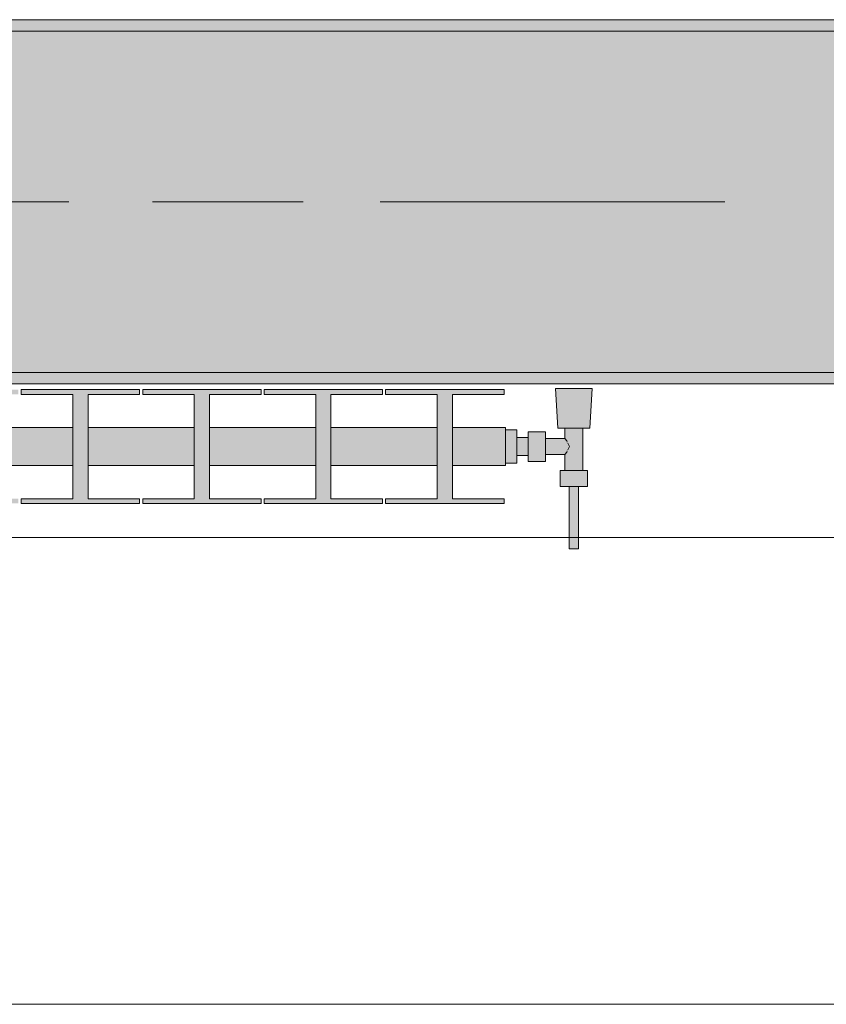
# Model space of a CAD drawing. Header units: metres. Extents: x -3.6 to 84.5, y -11 to 16.8.
# Tile 47 of 256: x 17.063 to 17.772, y -0.155 to 0.71. Entities that reach past the tile are written whole.
import ezdxf

# ---------------------------------------------------------------- set-up
doc = ezdxf.new("R2010")
doc.units = ezdxf.units.M
doc.header["$MEASUREMENT"] = 0
doc.linetypes.add('Achse', pattern=[0.2, 0.1, -0.05, 0, -0.05])
doc.linetypes.add('Strichlinie doppelt', pattern=[0.546806, 0.264583, -0.105833, 0.070556, -0.105833])
for name, color, linetype in [('451 - Universal.Achsen Raster', 7, 'Continuous'), ('604 - Struktur.Wand Aussen', 7, 'Continuous'), ('608 - Struktur.Träger', 7, 'Continuous'), ('801 - HKLSE.Heizung_ Klima_ Lüftung', 7, 'Continuous')]:
    doc.layers.add(name, color=color, linetype=linetype)
pattern_1 = [(45, (0, 0), (-0.01767767, 0.01767767), [0, -0.025])]

msp = doc.modelspace()

# ---------------------------------------------------------------- hatches: boundary and pattern name
at = {"layer": '608 - Struktur.Träger', "linetype": 'Continuous', "lineweight": 0, "true_color": 0x000000}
h = msp.add_hatch(dxfattribs=at)
h.set_pattern_fill('Gips_0001', color=18, style=0, pattern_type=2)
h.set_pattern_definition(pattern_1)
h.paths.add_polyline_path([(15.08999, 0.70998), (15.08999, 0.69998), (18.36999, 0.69998), (18.36999, 0.70998)])
h = msp.add_hatch(dxfattribs=at)
h.set_pattern_fill('Beton__Stahlbeton_0001', color=18, style=0, pattern_type=2)
h.set_pattern_definition([(45, (0, 0), (-0.08485281, 0.08485281), []), (45, (-0.04243, 0.04243), (-0.08485281, 0.08485281), [0.09, -0.03])])
h.paths.add_polyline_path([(0.68999, 0.69998), (0.37999, 0.69998), (0.37999, 0.39998), (0.68999, 0.39998), (3.96999, 0.39998), (4.28999, 0.39998), (7.56999, 0.39998), (7.88999, 0.39998), (11.16999, 0.39998), (11.48999, 0.39998), (14.76999, 0.39998), (15.08999, 0.39998), (18.36999, 0.39998), (18.68999, 0.39998), (21.96999, 0.39998), (22.28999, 0.39998), (25.56999, 0.39998), (25.88999, 0.39998), (29.16999, 0.39998), (29.48999, 0.39998), (32.76999, 0.39998), (33.08999, 0.39998), (36.36999, 0.39998), (36.68999, 0.39998), (39.96999, 0.39998), (40.28999, 0.39998), (43.56999, 0.39998), (43.88999, 0.39998), (47.16999, 0.39998), (47.48999, 0.39998), (50.76999, 0.39998), (51.08999, 0.39998), (51.79999, 0.39998), (51.96999, 0.39998), (54.36999, 0.39998), (54.68999, 0.39998), (57.96999, 0.39998), (58.28999, 0.39998), (61.56999, 0.39998), (61.87999, 0.39998), (61.87999, 0.69998), (61.56999, 0.69998), (58.28999, 0.69998), (57.96999, 0.69998), (54.68999, 0.69998), (54.36999, 0.69998), (51.96999, 0.69998), (51.79999, 0.69998), (51.08999, 0.69998), (50.76999, 0.69998), (47.48999, 0.69998), (47.16999, 0.69998), (43.88999, 0.69998), (43.56999, 0.69998), (40.28999, 0.69998), (39.935, 0.69998), (36.68999, 0.69998), (36.36999, 0.69998), (33.08999, 0.69998), (32.76999, 0.69998), (29.48999, 0.69998), (29.16999, 0.69998), (25.88999, 0.69998), (25.56999, 0.69998), (22.28999, 0.69998), (21.96999, 0.69998), (18.68999, 0.69998), (18.36999, 0.69998), (15.08999, 0.69998), (14.76999, 0.69998), (11.48999, 0.69998), (11.16999, 0.69998), (7.88999, 0.69998), (7.56999, 0.69998), (4.28999, 0.69998), (3.96999, 0.69998)])
h = msp.add_hatch(dxfattribs=at)
h.set_pattern_fill('Gips_0001', color=18, style=0, pattern_type=2)
h.set_pattern_definition(pattern_1)
h.paths.add_polyline_path([(15.08999, 0.38998), (18.36999, 0.38998), (18.36999, 0.39998), (15.08999, 0.39998)])
at = {"layer": '801 - HKLSE.Heizung_ Klima_ Lüftung', "linetype": 'Continuous', "lineweight": 0, "true_color": 0x3a3a3a}
for points in [[(17.48999, 0.31833), (17.48999, 0.35167), (17.44332, 0.35167), (17.44332, 0.38083), (17.48866, 0.38083), (17.48866, 0.385), (17.38466, 0.385), (17.38466, 0.38083), (17.42999, 0.38083), (17.42999, 0.35167), (17.33666, 0.35167), (17.33666, 0.38083), (17.38199, 0.38083), (17.38199, 0.385), (17.27799, 0.385), (17.27799, 0.38083), (17.32332, 0.38083), (17.32332, 0.35167), (17.22999, 0.35167), (17.22999, 0.38083), (17.27532, 0.38083), (17.27532, 0.385), (17.17132, 0.385), (17.17132, 0.38083), (17.21666, 0.38083), (17.21666, 0.35167), (17.12332, 0.35167), (17.12332, 0.38083), (17.16866, 0.38083), (17.16866, 0.385), (17.06466, 0.385), (17.06466, 0.38083), (17.10999, 0.38083), (17.10999, 0.35167), (17.01666, 0.35167), (17.01666, 0.38083), (17.06199, 0.38083), (17.06199, 0.385), (16.95799, 0.385), (16.95799, 0.38083), (17.00332, 0.38083), (17.00332, 0.35167), (16.90999, 0.35167), (16.90999, 0.38083), (16.95532, 0.38083), (16.95532, 0.385), (16.85132, 0.385), (16.85132, 0.38083), (16.89666, 0.38083), (16.89666, 0.35167), (16.80332, 0.35167), (16.80332, 0.38083), (16.84866, 0.38083), (16.84866, 0.385), (16.74466, 0.385), (16.74466, 0.38083), (16.78999, 0.38083), (16.78999, 0.35167), (16.69666, 0.35167), (16.69666, 0.38083), (16.74199, 0.38083), (16.74199, 0.385), (16.63799, 0.385), (16.63799, 0.38083), (16.68332, 0.38083), (16.68332, 0.35167), (16.58999, 0.35167), (16.58999, 0.38083), (16.63532, 0.38083), (16.63532, 0.385), (16.53132, 0.385), (16.53132, 0.38083), (16.57666, 0.38083), (16.57666, 0.35167), (16.48332, 0.35167), (16.48332, 0.38083), (16.52866, 0.38083), (16.52866, 0.385), (16.42466, 0.385), (16.42466, 0.38083), (16.46999, 0.38083), (16.46999, 0.35167), (16.37666, 0.35167), (16.37666, 0.38083), (16.42199, 0.38083), (16.42199, 0.385), (16.31799, 0.385), (16.31799, 0.38083), (16.36332, 0.38083), (16.36332, 0.35167), (16.26999, 0.35167), (16.26999, 0.38083), (16.31532, 0.38083), (16.31532, 0.385), (16.21132, 0.385), (16.21132, 0.38083), (16.25666, 0.38083), (16.25666, 0.35167), (16.16332, 0.35167), (16.16332, 0.38083), (16.20866, 0.38083), (16.20866, 0.385), (16.10466, 0.385), (16.10466, 0.38083), (16.14999, 0.38083), (16.14999, 0.35167), (16.05666, 0.35167), (16.05666, 0.38083), (16.10199, 0.38083), (16.10199, 0.385), (15.99799, 0.385), (15.99799, 0.38083), (16.04332, 0.38083), (16.04332, 0.35167), (15.94999, 0.35167), (15.94999, 0.38083), (15.99532, 0.38083), (15.99532, 0.385), (15.89132, 0.385), (15.89132, 0.38083), (15.93666, 0.38083), (15.93666, 0.35167), (15.88999, 0.35167), (15.88999, 0.31833), (15.93666, 0.31833), (15.93666, 0.28917), (15.89132, 0.28917), (15.89132, 0.285), (15.99532, 0.285), (15.99532, 0.28917), (15.94999, 0.28917), (15.94999, 0.31833), (16.04332, 0.31833), (16.04332, 0.28917), (15.99799, 0.28917), (15.99799, 0.285), (16.10199, 0.285), (16.10199, 0.28917), (16.05666, 0.28917), (16.05666, 0.31833), (16.14999, 0.31833), (16.14999, 0.28917), (16.10466, 0.28917), (16.10466, 0.285), (16.20866, 0.285), (16.20866, 0.28917), (16.16332, 0.28917), (16.16332, 0.31833), (16.25666, 0.31833), (16.25666, 0.28917), (16.21132, 0.28917), (16.21132, 0.285), (16.31532, 0.285), (16.31532, 0.28917), (16.26999, 0.28917), (16.26999, 0.31833), (16.36332, 0.31833), (16.36332, 0.28917), (16.31799, 0.28917), (16.31799, 0.285), (16.42199, 0.285), (16.42199, 0.28917), (16.37666, 0.28917), (16.37666, 0.31833), (16.46999, 0.31833), (16.46999, 0.28917), (16.42466, 0.28917), (16.42466, 0.285), (16.52866, 0.285), (16.52866, 0.28917), (16.48332, 0.28917), (16.48332, 0.31833), (16.57666, 0.31833), (16.57666, 0.28917), (16.53132, 0.28917), (16.53132, 0.285), (16.63532, 0.285), (16.63532, 0.28917), (16.58999, 0.28917), (16.58999, 0.31833), (16.68332, 0.31833), (16.68332, 0.28917), (16.63799, 0.28917), (16.63799, 0.285), (16.74199, 0.285), (16.74199, 0.28917), (16.69666, 0.28917), (16.69666, 0.31833), (16.78999, 0.31833), (16.78999, 0.28917), (16.74466, 0.28917), (16.74466, 0.285), (16.84866, 0.285), (16.84866, 0.28917), (16.80332, 0.28917), (16.80332, 0.31833), (16.89666, 0.31833), (16.89666, 0.28917), (16.85132, 0.28917), (16.85132, 0.285), (16.95532, 0.285), (16.95532, 0.28917), (16.90999, 0.28917), (16.90999, 0.31833), (17.00332, 0.31833), (17.00332, 0.28917), (16.95799, 0.28917), (16.95799, 0.285), (17.06199, 0.285), (17.06199, 0.28917), (17.01666, 0.28917), (17.01666, 0.31833), (17.10999, 0.31833), (17.10999, 0.28917), (17.06466, 0.28917), (17.06466, 0.285), (17.16866, 0.285), (17.16866, 0.28917), (17.12332, 0.28917), (17.12332, 0.31833), (17.21666, 0.31833), (17.21666, 0.28917), (17.17132, 0.28917), (17.17132, 0.285), (17.27532, 0.285), (17.27532, 0.28917), (17.22999, 0.28917), (17.22999, 0.31833), (17.32332, 0.31833), (17.32332, 0.28917), (17.27799, 0.28917), (17.27799, 0.285), (17.38199, 0.285), (17.38199, 0.28917), (17.33666, 0.28917), (17.33666, 0.31833), (17.42999, 0.31833), (17.42999, 0.28917), (17.38466, 0.28917), (17.38466, 0.285), (17.48866, 0.285), (17.48866, 0.28917), (17.44332, 0.28917), (17.44332, 0.31833)], [(17.48999, 0.34972), (17.48999, 0.32028), (17.49999, 0.32028), (17.49999, 0.327), (17.50999, 0.327), (17.50999, 0.322), (17.52499, 0.322), (17.52499, 0.328), (17.54199, 0.328), (17.54199, 0.314), (17.53799, 0.314), (17.53799, 0.3), (17.54599, 0.3), (17.54599, 0.245), (17.55399, 0.245), (17.55399, 0.3), (17.56199, 0.3), (17.56199, 0.314), (17.55799, 0.314), (17.55799, 0.351), (17.56399, 0.351), (17.56599, 0.386), (17.53399, 0.386), (17.53599, 0.351), (17.54199, 0.351), (17.54199, 0.342), (17.52499, 0.342), (17.52499, 0.348), (17.50999, 0.348), (17.50999, 0.343), (17.49999, 0.343), (17.49999, 0.34972)]]:
    msp.add_hatch(color=250, dxfattribs=at).paths.add_polyline_path(points)

# ---------------------------------------------------------------- linework, layer by layer
at = {"layer": '451 - Universal.Achsen Raster', "color": 160, "linetype": 'Strichlinie doppelt', "lineweight": 9, "true_color": 0x3232ff}
msp.add_line((64.93503, 0.54998), (-3.175, 0.54998), dxfattribs=at)
at = {"layer": '604 - Struktur.Wand Aussen', "color": 7, "linetype": 'Continuous', "lineweight": 13}
for p, q in [((17.92, 0.255), (15.52, 0.255)), ((15.52, -0.155), (17.92, -0.155))]:
    msp.add_line(p, q, dxfattribs=at)
at = {"layer": '608 - Struktur.Träger', "color": 7, "linetype": 'Continuous', "lineweight": 13}
for p, q in [((0.37999, 0.70998), (61.87999, 0.70998)), ((18.36999, 0.69998), (15.08999, 0.69998)), ((0.37999, 0.38998), (61.87999, 0.38998))]:
    msp.add_line(p, q, dxfattribs=at)
at = {"layer": '608 - Struktur.Träger', "color": 7, "linetype": 'Continuous', "lineweight": 5}
for p, q in [((18.36999, 0.70998), (15.08999, 0.70998)), ((18.36999, 0.38998), (15.08999, 0.38998))]:
    msp.add_line(p, q, dxfattribs=at)
at = {"layer": '608 - Struktur.Träger', "color": 7, "linetype": 'Achse', "lineweight": 9}
msp.add_line((0.37999, 0.54998), (61.87999, 0.54998), dxfattribs=at)
at = {"layer": '608 - Struktur.Träger', "color": 7, "linetype": 'Continuous', "lineweight": 13, "flags": 128}
msp.add_lwpolyline([(18.68999, 0.39998), (18.36999, 0.39998), (15.08999, 0.39998), (14.76999, 0.39998), (11.48999, 0.39998), (11.16999, 0.39998), (7.88999, 0.39998), (7.56999, 0.39998), (4.28999, 0.39998), (3.96999, 0.39998), (0.68999, 0.39998), (0.37999, 0.39998)], dxfattribs=at)
at = {"layer": '801 - HKLSE.Heizung_ Klima_ Lüftung', "color": 7, "linetype": 'Continuous', "lineweight": 5, "true_color": 0xebebeb}
for p, q in [((17.16866, 0.385), (17.06466, 0.385)), ((17.16866, 0.385), (17.06466, 0.385)), ((17.06466, 0.385), (17.06466, 0.38083)), ((17.06466, 0.38083), (17.10999, 0.38083)), ((17.10999, 0.38083), (17.10999, 0.28917)), ((17.12332, 0.28917), (17.12332, 0.38083)), ((17.12332, 0.38083), (17.16866, 0.38083)), ((17.16866, 0.38083), (17.16866, 0.385)), ((17.27532, 0.385), (17.17132, 0.385)), ((17.17132, 0.385), (17.17132, 0.38083)), ((17.27532, 0.385), (17.17132, 0.385)), ((17.17132, 0.385), (17.17132, 0.38083)), ((17.17132, 0.38083), (17.21666, 0.38083)), ((17.21666, 0.38083), (17.21666, 0.28917)), ((17.22999, 0.28917), (17.22999, 0.38083)), ((17.22999, 0.38083), (17.27532, 0.38083)), ((17.27532, 0.38083), (17.27532, 0.385)), ((17.38199, 0.385), (17.27799, 0.385)), ((17.27799, 0.385), (17.27799, 0.38083)), ((17.38199, 0.385), (17.27799, 0.385)), ((17.27799, 0.385), (17.27799, 0.38083)), ((17.27799, 0.38083), (17.32332, 0.38083)), ((17.32332, 0.38083), (17.32332, 0.28917)), ((17.33666, 0.28917), (17.33666, 0.38083)), ((17.33666, 0.38083), (17.38199, 0.38083)), ((17.38199, 0.38083), (17.38199, 0.385)), ((17.38199, 0.38083), (17.38199, 0.385)), ((17.48866, 0.385), (17.38466, 0.385)), ((17.48866, 0.385), (17.38466, 0.385)), ((17.38466, 0.385), (17.38466, 0.38083)), ((17.38466, 0.38083), (17.42999, 0.38083)), ((17.42999, 0.38083), (17.42999, 0.28917)), ((17.44332, 0.28917), (17.44332, 0.38083)), ((17.44332, 0.38083), (17.48866, 0.38083)), ((17.48866, 0.38083), (17.48866, 0.385)), ((17.48866, 0.38083), (17.48866, 0.385)), ((17.53868, 0.386), (17.53399, 0.386)), ((17.53399, 0.386), (17.53868, 0.386)), ((17.53599, 0.351), (17.53399, 0.386)), ((17.53868, 0.386), (17.54999, 0.386)), ((17.54999, 0.386), (17.53868, 0.386)), ((17.54999, 0.386), (17.5613, 0.386)), ((17.5613, 0.386), (17.54999, 0.386)), ((17.5613, 0.386), (17.56599, 0.386)), ((17.56599, 0.386), (17.5613, 0.386)), ((17.56399, 0.351), (17.56599, 0.386)), ((17.10999, 0.35167), (17.01666, 0.35167)), ((17.21666, 0.35167), (17.12332, 0.35167)), ((17.32332, 0.35167), (17.22999, 0.35167)), ((17.42999, 0.35167), (17.33666, 0.35167)), ((17.48999, 0.35167), (17.44332, 0.35167)), ((17.48999, 0.34679), (17.48999, 0.35167)), ((17.49999, 0.34972), (17.48999, 0.34972)), ((17.49999, 0.34972), (17.48999, 0.34972)), ((17.49999, 0.34972), (17.48999, 0.34972)), ((17.49999, 0.34972), (17.48999, 0.34972)), ((17.48999, 0.335), (17.48999, 0.34679)), ((17.49999, 0.335), (17.49999, 0.34972)), ((17.49999, 0.335), (17.49999, 0.34972)), ((17.50999, 0.3415), (17.50999, 0.348)), ((17.52499, 0.348), (17.50999, 0.348)), ((17.52499, 0.3415), (17.52499, 0.348)), ((17.53599, 0.351), (17.54009, 0.351)), ((17.54009, 0.351), (17.54999, 0.351)), ((17.54199, 0.342), (17.54199, 0.351)), ((17.54999, 0.351), (17.55989, 0.351)), ((17.55799, 0.314), (17.55799, 0.351)), ((17.55989, 0.351), (17.56399, 0.351)), ((17.49999, 0.34066), (17.49999, 0.343)), ((17.50999, 0.343), (17.49999, 0.343)), ((17.49999, 0.335), (17.49999, 0.34066)), ((17.50999, 0.3285), (17.50999, 0.3415)), ((17.54199, 0.342), (17.52499, 0.342)), ((17.52499, 0.3285), (17.52499, 0.3415)), ((17.5437, 0.33995), (17.54199, 0.342)), ((17.54422, 0.33889), (17.5437, 0.33995)), ((17.54612, 0.335), (17.54473, 0.33785)), ((17.48999, 0.32321), (17.48999, 0.335)), ((17.49999, 0.32028), (17.49999, 0.335)), ((17.49999, 0.32028), (17.49999, 0.335)), ((17.49999, 0.32934), (17.49999, 0.335)), ((17.49999, 0.327), (17.49999, 0.32934)), ((17.54199, 0.328), (17.5437, 0.33005)), ((17.5437, 0.33005), (17.54422, 0.33111)), ((17.54473, 0.33215), (17.54612, 0.335)), ((17.48999, 0.31833), (17.48999, 0.32321)), ((17.49999, 0.32028), (17.48999, 0.32028)), ((17.49999, 0.32028), (17.48999, 0.32028)), ((17.50999, 0.327), (17.49999, 0.327)), ((17.50999, 0.322), (17.50999, 0.3285)), ((17.52499, 0.322), (17.50999, 0.322)), ((17.52499, 0.322), (17.52499, 0.3285)), ((17.54199, 0.328), (17.52499, 0.328)), ((17.54199, 0.314), (17.54199, 0.328)), ((17.10999, 0.31833), (17.01666, 0.31833)), ((17.21666, 0.31833), (17.12332, 0.31833)), ((17.32332, 0.31833), (17.22999, 0.31833)), ((17.42999, 0.31833), (17.33666, 0.31833)), ((17.48999, 0.31833), (17.44332, 0.31833)), ((17.53799, 0.314), (17.54399, 0.314)), ((17.53799, 0.3), (17.53799, 0.314)), ((17.54399, 0.314), (17.55599, 0.314)), ((17.55599, 0.314), (17.56199, 0.314)), ((17.56199, 0.3), (17.56199, 0.314)), ((17.53799, 0.3), (17.54399, 0.3)), ((17.54399, 0.3), (17.55599, 0.3)), ((17.54599, 0.245), (17.54599, 0.3)), ((17.54599, 0.3), (17.54716, 0.3)), ((17.54716, 0.3), (17.54999, 0.3)), ((17.54999, 0.3), (17.55282, 0.3)), ((17.55282, 0.3), (17.55399, 0.3)), ((17.55399, 0.245), (17.55399, 0.3)), ((17.55599, 0.3), (17.56199, 0.3)), ((17.10999, 0.28917), (17.06466, 0.28917)), ((17.06466, 0.28917), (17.06466, 0.285)), ((17.16866, 0.28917), (17.12332, 0.28917)), ((17.16866, 0.285), (17.16866, 0.28917)), ((17.17132, 0.28917), (17.17132, 0.285)), ((17.21666, 0.28917), (17.17132, 0.28917)), ((17.17132, 0.28917), (17.17132, 0.285)), ((17.27532, 0.28917), (17.22999, 0.28917)), ((17.27532, 0.285), (17.27532, 0.28917)), ((17.27799, 0.28917), (17.27799, 0.285)), ((17.32332, 0.28917), (17.27799, 0.28917)), ((17.27799, 0.28917), (17.27799, 0.285)), ((17.38199, 0.28917), (17.33666, 0.28917)), ((17.38199, 0.285), (17.38199, 0.28917)), ((17.38199, 0.285), (17.38199, 0.28917)), ((17.42999, 0.28917), (17.38466, 0.28917)), ((17.38466, 0.28917), (17.38466, 0.285)), ((17.48866, 0.28917), (17.44332, 0.28917)), ((17.48866, 0.285), (17.48866, 0.28917)), ((17.48866, 0.285), (17.48866, 0.28917)), ((17.06466, 0.285), (17.16866, 0.285)), ((17.17132, 0.285), (17.27532, 0.285)), ((17.27799, 0.285), (17.38199, 0.285)), ((17.38466, 0.285), (17.48866, 0.285)), ((17.54599, 0.245), (17.54716, 0.245)), ((17.54716, 0.245), (17.54999, 0.245)), ((17.54999, 0.245), (17.55282, 0.245)), ((17.55282, 0.245), (17.55399, 0.245))]:
    msp.add_line(p, q, dxfattribs=at)

doc.saveas('drawing.dxf')
